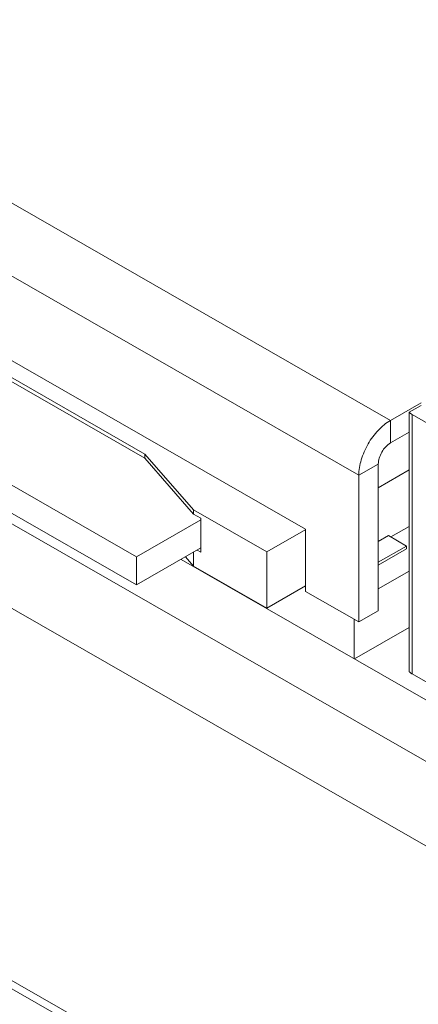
# Model space of a CAD drawing. Header units: centimetres. Extents: x -24.5 to 49.7, y -16.6 to 18.4.
# Tile 34 of 248: x -17.654 to -16.84, y -11.78 to -9.77. Entities that reach past the tile are written whole.
import ezdxf

# ---------------------------------------------------------------- set-up
doc = ezdxf.new("R2010")
doc.units = ezdxf.units.CM
doc.header["$MEASUREMENT"] = 0
doc.layers.add('layer 1', color=7, linetype='Continuous')

msp = doc.modelspace()

# ---------------------------------------------------------------- linework, layer by layer
at = {"layer": 'layer 1', "color": 1, "lineweight": 0}
msp.add_open_spline([(24.98821, 18.39808), (24.98821, 18.39808), (24.98821, -16.60193), (24.98821, -16.60193), (24.98821, -16.60193), (-24.51772, -16.60193), (-24.51772, -16.60193), (-24.51772, -16.60193), (-24.51772, 18.39808), (-24.51772, 18.39808), (-24.51772, 18.39808), (24.98821, 18.39808), (24.98821, 18.39808)], degree=3, knots=[0, 0, 0, 0, 0.25, 0.25, 0.25, 0.5, 0.5, 0.5, 0.75, 0.75, 0.75, 1, 1, 1, 1], dxfattribs=at)
at = {"layer": 'layer 1', "color": 5, "lineweight": 0}
msp.add_open_spline([(-23.26688, 17.18067), (-23.26688, 17.18067), (-23.26688, -15.60944), (-23.26688, -15.60944), (-23.26688, -15.60944), (23.98644, -15.60944), (23.98644, -15.60944)], degree=3, knots=[0, 0, 0, 0, 0.5, 0.5, 0.5, 1, 1, 1, 1], dxfattribs=at)
at = {"layer": 'layer 1', "lineweight": 9}
for points in [[(-15.17172, -10.10249), (-15.17172, -10.10249), (-18.91328, -7.95642), (-18.91328, -7.95642)], [(-15.31556, -10.16891), (-15.31556, -10.16891), (-17.4764, -8.92951), (-17.4764, -8.92951)], [(-15.52202, -12.03093), (-15.52202, -12.03093), (-20.59525, -9.12104), (-20.59525, -9.12104)], [(-17.45987, -9.29012), (-17.45987, -9.29012), (-16.5893, -9.78946), (-16.5893, -9.78946)], [(-20.51822, -9.33791), (-20.51822, -9.33791), (-15.59904, -12.15944), (-15.59904, -12.15944)], [(-18.24496, -9.8148), (-18.24496, -9.8148), (-17.44497, -9.35595), (-17.44497, -9.35595)], [(-17.44497, -9.35595), (-17.44497, -9.35595), (-16.62702, -9.82511), (-16.62702, -9.82511)], [(-16.89663, -10.58817), (-16.89663, -10.58817), (-18.24496, -9.8148), (-18.24496, -9.8148)], [(-16.96123, -10.70005), (-16.96123, -10.70005), (-18.30955, -9.92668), (-18.30955, -9.92668)], [(-15.58413, -12.92798), (-15.58413, -12.92798), (-20.50332, -10.10645), (-20.50332, -10.10645)], [(-15.59904, -12.93653), (-15.59904, -12.93653), (-20.51822, -10.115), (-20.51822, -10.115)], [(-17.85491, -10.36015), (-17.85491, -10.36015), (-17.06982, -10.81045), (-17.06982, -10.81045)], [(-17.83503, -10.40603), (-17.83503, -10.40603), (-17.39777, -10.65683), (-17.39777, -10.65683)], [(-17.39777, -10.66546), (-17.39777, -10.66546), (-17.79528, -10.43746), (-17.79528, -10.43746)], [(-16.89663, -10.58817), (-16.89663, -10.58817), (-16.83421, -10.55237), (-16.83421, -10.55237)], [(-17.41516, -10.8665), (-17.41516, -10.8665), (-17.96174, -10.553), (-17.96174, -10.553)], [(-16.83421, -10.55785), (-16.83421, -10.55785), (-16.85811, -10.57155), (-16.85811, -10.57155)], [(-16.85811, -11.10112), (-16.85811, -11.10112), (-16.85811, -10.57155), (-16.85811, -10.57155)], [(-16.89663, -10.58817), (-16.89663, -10.58817), (-16.89663, -10.63422), (-16.89663, -10.63422)], [(-16.68196, -10.67372), (-16.68196, -10.67372), (-16.85214, -10.57611), (-16.85214, -10.57611)], [(-16.85214, -11.10568), (-16.85214, -11.10568), (-16.85214, -10.57611), (-16.85214, -10.57611)], [(-17.96174, -10.61056), (-17.96174, -10.61056), (-17.41516, -10.92407), (-17.41516, -10.92407)], [(-16.89663, -10.63422), (-16.89663, -10.63422), (-16.85811, -10.61212), (-16.85811, -10.61212)], [(-17.29839, -10.77083), (-17.29839, -10.77083), (-17.39777, -10.65683), (-17.39777, -10.65683)], [(-17.39777, -10.66546), (-17.39777, -10.66546), (-17.39777, -10.65683), (-17.39777, -10.65683)], [(-17.29839, -10.77946), (-17.29839, -10.77946), (-17.39777, -10.66546), (-17.39777, -10.66546)], [(-16.96123, -10.70005), (-16.96123, -10.70005), (-16.92148, -10.67726), (-16.92148, -10.67726)], [(-16.92148, -10.97657), (-16.92148, -10.97657), (-16.92148, -10.67726), (-16.92148, -10.67726)], [(-16.92148, -10.72564), (-16.92148, -10.72564), (-16.85811, -10.68929), (-16.85811, -10.68929)], [(-16.96123, -10.99938), (-16.96123, -10.99938), (-16.96123, -10.70005), (-16.96123, -10.70005)], [(-17.29839, -10.77083), (-17.29839, -10.77083), (-17.14933, -10.85633), (-17.14933, -10.85633)], [(-17.29839, -10.77946), (-17.29839, -10.77946), (-17.29839, -10.77083), (-17.29839, -10.77083)], [(-17.28349, -10.79097), (-17.28349, -10.79097), (-17.41516, -10.8665), (-17.41516, -10.8665)], [(-17.29839, -10.77946), (-17.29839, -10.77946), (-17.28349, -10.78802), (-17.28349, -10.78802)], [(-17.28349, -10.85709), (-17.28349, -10.85709), (-17.28349, -10.78802), (-17.28349, -10.78802)], [(-17.14933, -10.85633), (-17.14933, -10.85633), (-17.0697, -10.81066), (-17.0697, -10.81066)], [(-17.06982, -10.81045), (-17.06982, -10.81045), (-17.06982, -10.93709), (-17.06982, -10.93709)], [(-16.89587, -10.82607), (-16.89587, -10.82607), (-16.85811, -10.80442), (-16.85811, -10.80442)], [(-16.92148, -10.83501), (-16.92148, -10.83501), (-16.90089, -10.8232), (-16.90089, -10.8232)], [(-16.86361, -10.84457), (-16.86361, -10.84457), (-16.90089, -10.8232), (-16.90089, -10.8232)], [(-17.28349, -10.84854), (-17.28349, -10.84854), (-17.41516, -10.92407), (-17.41516, -10.92407)], [(-17.29094, -10.85281), (-17.29094, -10.85281), (-17.28349, -10.85709), (-17.28349, -10.85709)], [(-16.92148, -10.87776), (-16.92148, -10.87776), (-16.86361, -10.84457), (-16.86361, -10.84457)], [(-16.92148, -10.88351), (-16.92148, -10.88351), (-16.86361, -10.85033), (-16.86361, -10.85033)], [(-16.86361, -10.85033), (-16.86361, -10.85033), (-16.86361, -10.84457), (-16.86361, -10.84457)], [(-17.41516, -10.92407), (-17.41516, -10.92407), (-17.41516, -10.8665), (-17.41516, -10.8665)], [(-17.32415, -10.87186), (-17.32415, -10.87186), (-15.46916, -11.93584), (-15.46916, -11.93584)], [(-17.29839, -10.88595), (-17.29839, -10.88595), (-17.31517, -10.86671), (-17.31517, -10.86671)], [(-17.29839, -10.88595), (-17.29839, -10.88595), (-17.29839, -10.85709), (-17.29839, -10.85709)], [(-17.14933, -10.97146), (-17.14933, -10.97146), (-17.14933, -10.85633), (-17.14933, -10.85633)], [(-17.29839, -10.88595), (-17.29839, -10.88595), (-17.14933, -10.97146), (-17.14933, -10.97146)], [(-16.92148, -10.93197), (-16.92148, -10.93197), (-16.85811, -10.89561), (-16.85811, -10.89561)], [(-17.14933, -10.97146), (-17.14933, -10.97146), (-17.06982, -10.92585), (-17.06982, -10.92585)], [(-16.96123, -10.99938), (-16.96123, -10.99938), (-17.06982, -10.93709), (-17.06982, -10.93709)], [(-16.97045, -10.99408), (-16.97045, -10.99408), (-16.97045, -11.07474), (-16.97045, -11.07474)], [(-16.92148, -10.97657), (-16.92148, -10.97657), (-16.96123, -10.99938), (-16.96123, -10.99938)], [(-16.97007, -11.07496), (-16.97007, -11.07496), (-16.85811, -11.01074), (-16.85811, -11.01074)], [(-16.69314, -11.19688), (-16.69314, -11.19688), (-16.85214, -11.10568), (-16.85214, -11.10568)]]:
    msp.add_open_spline(points, degree=3, dxfattribs=at)
for points, knots in [([(-16.85811, -10.57155), (-16.8577, -10.57198), (-16.85727, -10.57238), (-16.85683, -10.57278), (-16.85539, -10.57405), (-16.85381, -10.57515), (-16.85214, -10.57611)], [0, 0, 0, 0, 0.5, 0.5, 0.5, 1, 1, 1, 1]), ([(-16.96123, -10.70005), (-16.96123, -10.68944), (-16.95934, -10.67882), (-16.95631, -10.66859), (-16.95295, -10.65728), (-16.94819, -10.64647), (-16.9423, -10.63629), (-16.93644, -10.62612), (-16.92946, -10.61659), (-16.92135, -10.60805), (-16.91404, -10.60034), (-16.90581, -10.59343), (-16.89663, -10.58817)], [0, 0, 0, 0, 0.25, 0.25, 0.25, 0.5, 0.5, 0.5, 0.75, 0.75, 0.75, 1, 1, 1, 1]), ([(-16.92148, -10.67726), (-16.92148, -10.67317), (-16.92075, -10.66908), (-16.91959, -10.66516), (-16.91829, -10.66081), (-16.91646, -10.65665), (-16.9142, -10.65272), (-16.91194, -10.64882), (-16.90926, -10.64515), (-16.90614, -10.64187), (-16.90332, -10.6389), (-16.90016, -10.63625), (-16.89663, -10.63422)], [0, 0, 0, 0, 0.25, 0.25, 0.25, 0.5, 0.5, 0.5, 0.75, 0.75, 0.75, 1, 1, 1, 1]), ([(-16.85214, -11.10568), (-16.85272, -11.10535), (-16.85329, -11.105), (-16.85384, -11.10463), (-16.85538, -11.10362), (-16.85683, -11.10245), (-16.85811, -11.10112)], [0, 0, 0, 0, 0.5, 0.5, 0.5, 1, 1, 1, 1])]:
    msp.add_open_spline(points, degree=3, knots=knots, dxfattribs=at)

doc.saveas('drawing.dxf')
